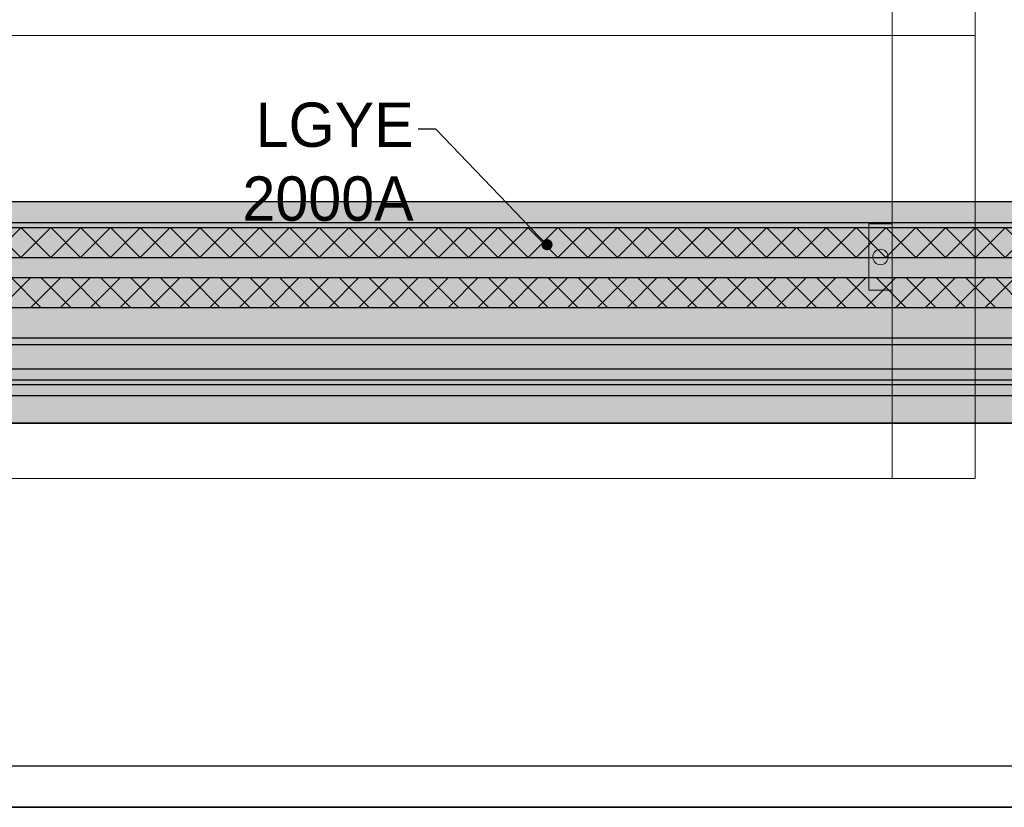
# Model space of a CAD drawing. Header units: millimetres. Extents: x -31 to 6803, y 0 to 664.
# Tile 41 of 118: x 1136 to 1167, y 94 to 119. Entities that reach past the tile are written whole.
import ezdxf
from ezdxf import colors
from ezdxf.entities.mleader import LeaderData, LeaderLine
from ezdxf.enums import TextEntityAlignment as Align
from ezdxf.math import Vec2, Vec3

# ---------------------------------------------------------------- set-up
doc = ezdxf.new("R2010")
doc.units = ezdxf.units.MM
doc.layers.add('!POMOCNICZE', color=8, linetype='Continuous', plot=False)
doc.layers.add('2DE_OBJ_Schneider-Front_Plates', color=7, linetype='Continuous', lineweight=0)
doc.layers.add('2DE_OBJ_Schneider-Mounting_Plates', color=7, linetype='Continuous', lineweight=25)
doc.styles.add('CP_ATTR', font='arial.ttf')
doc.linetypes.add('CPFLEX', pattern='A,0.0001,-0.2,[131,LTYPESHP.SHX,S=0.2,R=0,X=-0.2,Y=0],-0.4,[131,LTYPESHP.SHX,S=0.2,R=180,X=0.2,Y=0],-0.2', length=0.8001)
pattern_1 = [(45, (748.525, -50), (-6.73519, 6.73519), []), (135, (748.525, -50), (-6.73519, -6.73519), [])]

# ---------------------------------------------------------------- blocks, each defined once
blk = doc.blocks.new('*U147')
at = {"true_color": 0x939598}
h = blk.add_hatch(color=252, dxfattribs=at)
h.dxf.hatch_style = 1
h.paths.add_polyline_path([(722.06, 40.5), (722.06, 50), (0, 50), (0, 40.5)])
at = {"true_color": 0x636466}
h = blk.add_hatch(color=251, dxfattribs=at)
h.dxf.hatch_style = 1
h.paths.add_polyline_path([(0, 40.5), (0, 38.25), (722.06, 38.25), (722.06, 40.5)])
h = blk.add_hatch(color=30)
h.dxf.hatch_style = 1
h.paths.add_polyline_path([(722.06, 24.75), (722.06, 38.25), (0, 38.25), (0, 24.75)])
at = {"true_color": 0x939598}
h = blk.add_hatch(color=252, dxfattribs=at)
h.dxf.hatch_style = 1
h.paths.add_polyline_path([(0, 24.75), (0, 15.75), (722.06, 15.75), (722.06, 24.75)])
h = blk.add_hatch(color=30)
h.dxf.hatch_style = 1
h.paths.add_polyline_path([(0, 15.75), (0, 2.25), (722.06, 2.25), (722.06, 15.75)])
h = blk.add_hatch(color=252, dxfattribs=at)
h.dxf.hatch_style = 1
h.paths.add_polyline_path([(722.06, -11.5), (722.06, 2.25), (0, 2.25), (0, -11.5)])
at = {"true_color": 0x636466}
h = blk.add_hatch(color=251, dxfattribs=at)
h.dxf.hatch_style = 1
h.paths.add_polyline_path([(722.06, -14.5), (722.06, -11.5), (0, -11.5), (0, -14.5)])
at = {"true_color": 0x939598}
h = blk.add_hatch(color=252, dxfattribs=at)
h.dxf.hatch_style = 1
h.paths.add_polyline_path([(722.06, -25.5), (722.06, -14.5), (0, -14.5), (0, -25.5)])
at = {"true_color": 0x636466}
h = blk.add_hatch(color=251, dxfattribs=at)
h.dxf.hatch_style = 1
h.paths.add_polyline_path([(0, -25.5), (0, -30.5), (722.06, -30.5), (722.06, -25.5)])
at = {"true_color": 0x939598}
h = blk.add_hatch(color=252, dxfattribs=at)
h.dxf.hatch_style = 1
h.paths.add_polyline_path([(722.06, -32.54), (722.06, -30.5), (0, -30.5), (0, -32.54)])
at = {"true_color": 0x636466}
h = blk.add_hatch(color=251, dxfattribs=at)
h.dxf.hatch_style = 1
h.paths.add_polyline_path([(722.06, -37.5), (722.06, -32.54), (0, -32.54), (0, -37.5)])
at = {"true_color": 0x939598}
h = blk.add_hatch(color=252, dxfattribs=at)
h.dxf.hatch_style = 1
h.paths.add_polyline_path([(722.06, -50), (722.06, -37.5), (0, -37.5), (0, -50)])
for p, q in [((0, 50), (722.06, 50)), ((0, 40.5), (722.06, 40.5)), ((0, 38.25), (722.06, 38.25)), ((0, 24.75), (722.06, 24.75)), ((0, 15.75), (722.06, 15.75)), ((0, 2.25), (722.06, 2.25)), ((0, -11.5), (722.06, -11.5)), ((0, -14.5), (722.06, -14.5)), ((0, -25.5), (722.06, -25.5)), ((0, -30.5), (722.06, -30.5)), ((0, -32.54), (722.06, -32.54)), ((0, -37.5), (722.06, -37.5)), ((0, -50), (722.06, -50)), ((722.06, -50), (0, -50))]:
    blk.add_line(p, q)
blk = doc.blocks.new('_Dot')
at = {"color": 0, "linetype": 'ByBlock', "lineweight": -2}
blk.add_line((-0.5, 0), (-1, 0), dxfattribs=at)
at = {"color": 0, "linetype": 'ByBlock', "const_width": 0.5}
blk.add_lwpolyline([(-0.25, 0, 1), (0.25, 0, 1)], format="xyb", close=True, dxfattribs=at)
blk = doc.blocks.new('*U180')
at = {"true_color": 0x939598}
h = blk.add_hatch(color=252, dxfattribs=at)
h.dxf.hatch_style = 1
h.paths.add_polyline_path([(826.92, 40.5), (826.92, 50), (0, 50), (0, 40.5)])
at = {"true_color": 0x636466}
h = blk.add_hatch(color=251, dxfattribs=at)
h.dxf.hatch_style = 1
h.paths.add_polyline_path([(0, 40.5), (0, 38.25), (826.92, 38.25), (826.92, 40.5)])
h = blk.add_hatch()
h.set_pattern_fill('ANSI37', color=150, scale=3)
h.set_pattern_definition(pattern_1)
h.paths.add_polyline_path([(826.92, 24.75), (826.92, 38.25), (0, 38.25), (0, 24.75)])
at = {"true_color": 0x939598}
h = blk.add_hatch(color=252, dxfattribs=at)
h.dxf.hatch_style = 1
h.paths.add_polyline_path([(0, 24.75), (0, 15.75), (826.92, 15.75), (826.92, 24.75)])
h = blk.add_hatch()
h.set_pattern_fill('ANSI37', color=150, scale=3)
h.set_pattern_definition(pattern_1)
h.paths.add_polyline_path([(0, 15.75), (0, 2.25), (826.92, 2.25), (826.92, 15.75)])
h = blk.add_hatch(color=252, dxfattribs=at)
h.dxf.hatch_style = 1
h.paths.add_polyline_path([(826.92, -11.5), (826.92, 2.25), (0, 2.25), (0, -11.5)])
at = {"true_color": 0x636466}
h = blk.add_hatch(color=251, dxfattribs=at)
h.dxf.hatch_style = 1
h.paths.add_polyline_path([(826.92, -14.5), (826.92, -11.5), (0, -11.5), (0, -14.5)])
at = {"true_color": 0x939598}
h = blk.add_hatch(color=252, dxfattribs=at)
h.dxf.hatch_style = 1
h.paths.add_polyline_path([(826.92, -25.5), (826.92, -14.5), (0, -14.5), (0, -25.5)])
at = {"true_color": 0x636466}
h = blk.add_hatch(color=251, dxfattribs=at)
h.dxf.hatch_style = 1
h.paths.add_polyline_path([(0, -25.5), (0, -30.5), (826.92, -30.5), (826.92, -25.5)])
at = {"true_color": 0x939598}
h = blk.add_hatch(color=252, dxfattribs=at)
h.dxf.hatch_style = 1
h.paths.add_polyline_path([(826.92, -32.54), (826.92, -30.5), (0, -30.5), (0, -32.54)])
at = {"true_color": 0x636466}
h = blk.add_hatch(color=251, dxfattribs=at)
h.dxf.hatch_style = 1
h.paths.add_polyline_path([(826.92, -37.5), (826.92, -32.54), (0, -32.54), (0, -37.5)])
at = {"true_color": 0x939598}
h = blk.add_hatch(color=252, dxfattribs=at)
h.dxf.hatch_style = 1
h.paths.add_polyline_path([(826.92, -50), (826.92, -37.5), (0, -37.5), (0, -50)])
for p, q in [((0, 50), (826.92, 50)), ((0, 40.5), (826.92, 40.5)), ((0, 38.25), (826.92, 38.25)), ((0, 24.75), (826.92, 24.75)), ((0, 15.75), (826.92, 15.75)), ((0, 2.25), (826.92, 2.25)), ((0, -11.5), (826.92, -11.5)), ((0, -14.5), (826.92, -14.5)), ((0, -25.5), (826.92, -25.5)), ((0, -30.5), (826.92, -30.5)), ((0, -32.54), (826.92, -32.54)), ((0, -37.5), (826.92, -37.5)), ((0, -50), (826.92, -50)), ((826.92, -50), (0, -50))]:
    blk.add_line(p, q)
blk = doc.blocks.new('2d_prismap_plytcz_650_4m_se66_zu01t60')
at = {"lineweight": 0}
for p, q in [((575, 0), (534.53, 0)), ((575, -200), (575, 0)), ((37.5, -200), (537.5, -200)), ((537.5, -200), (575, -200))]:
    blk.add_line(p, q, dxfattribs=at)
at = {"layer": '2DE_OBJ_Schneider-Front_Plates', "lineweight": 0}
for p, q in [((37.5, 0), (537.5, 0)), ((537.5, 0), (537.5, -200)), ((537.5, -200), (37.5, -200))]:
    blk.add_line(p, q, dxfattribs=at)
blk.add_lwpolyline([(537.5, -115), (527, -115), (527, -85), (537.5, -85)], dxfattribs=at)
blk.add_circle((532.25, -100), 3.5, dxfattribs=at)
at = {"lineweight": 0, "style": 'CP_ATTR', "flags": 9}
for tag, p in [('MARK3', (0, 0.01)), ('FUNCTION', (0, 0.01)), ('CHARACTER', (0, 0.01)), ('PRODUCER', (0, 0.01)), ('ORDER-NO', (0, 0.01)), ('PRODUCT-TYPE', (0, 0.01)), ('ARTICLE', (0, 0.01)), ('NAME', (0, 0.01)), ('OTHER', (0, 0)), ('LINK', (0, 0)), ('IP', (0, 0)), ('NUMBER_OF_POLES', (0, 0)), ('POWER_LOSSES', (0, 0)), ('POWER', (0, 0)), ('VOLTAGE', (0, 0)), ('CURRENT', (0.01, 0.01)), ('MARK2', (0.01, 0.01)), ('GROUP', (0.01, 0)), ('NUMBER', (0.01, 0)), ('TEXT_01', (0.01, 0))]:
    blk.add_attdef(tag, text='', height=0.0005, dxfattribs=at).set_placement(p, align=Align.MIDDLE_LEFT)
at = {"linetype": 'ByBlock', "lineweight": 0, "style": 'CP_ATTR', "flags": 9}
blk.add_attdef('WEIGHT', text='', height=0.0005, dxfattribs=at).set_placement((0, 0), align=Align.MIDDLE_LEFT)
blk = doc.blocks.new('2d_prismap_din_650mm_4m_se38_ftw522e')
at = {"lineweight": 0}
for p, q in [((575, -200), (575, 0)), ((0, -200), (575, -200))]:
    blk.add_line(p, q, dxfattribs=at)
at = {"layer": '2DE_OBJ_Schneider-Front_Plates', "lineweight": 0}
blk.add_lwpolyline([(537.5, 0), (37.5, 0), (37.5, -200), (537.5, -200)], close=True, dxfattribs=at)
at = {"lineweight": 0, "style": 'CP_ATTR', "flags": 9}
for tag, p in [('MARK3', (0, 0.01)), ('FUNCTION', (0, 0.01)), ('CHARACTER', (0, 0.01)), ('PRODUCER', (0, 0.01)), ('ORDER-NO', (0, 0.01)), ('PRODUCT-TYPE', (0, 0.01)), ('ARTICLE', (0, 0.01)), ('NAME', (0, 0.01)), ('OTHER', (0, 0)), ('LINK', (0, 0)), ('IP', (0, 0)), ('NUMBER_OF_POLES', (0, 0)), ('POWER_LOSSES', (0, 0)), ('POWER', (0, 0)), ('VOLTAGE', (0, 0)), ('CURRENT', (0.01, 0.01)), ('MARK2', (0.01, 0.01)), ('GROUP', (0.01, 0)), ('NUMBER', (0.01, 0)), ('TEXT_01', (0.01, 0))]:
    blk.add_attdef(tag, text='', height=0.0005, dxfattribs=at).set_placement(p, align=Align.MIDDLE_LEFT)
at = {"linetype": 'ByBlock', "lineweight": 0, "style": 'CP_ATTR', "flags": 9}
blk.add_attdef('WEIGHT', text='', height=0.0005, dxfattribs=at).set_placement((0, 0), align=Align.MIDDLE_LEFT)

msp = doc.modelspace()

# ---------------------------------------------------------------- linework, layer by layer
at = {"layer": '!POMOCNICZE'}
msp.add_line((3, 95), (6803, 95), dxfattribs=at)
at = {"color": 1, "linetype": 'CPFLEX', "lineweight": 35}
msp.add_lwpolyline([(1111.604, 237.16), (1111.604, 93.694), (1178.382, 93.694)], dxfattribs=at)

# ---------------------------------------------------------------- block references
at = {"xscale": 0.06999999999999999, "yscale": 0.06999999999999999, "zscale": 0.06999999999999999}
for name in ['*U147', '*U180']:
    msp.add_blockref(name, (1120.497, 109.334), dxfattribs=at)
at = {"layer": '2DE_OBJ_Schneider-Mounting_Plates', "xscale": 0.06999999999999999, "yscale": 0.06999999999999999, "zscale": 0.06999999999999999}
for name, p in [('2d_prismap_din_650mm_4m_se38_ftw522e', (1126.206, 132.084)), ('2d_prismap_plytcz_650_4m_se66_zu01t60', (1126.206, 118.084))]:
    msp.add_blockref(name, p, dxfattribs=at)

# ---------------------------------------------------------------- leaders
ml = msp.add_multileader_mtext('Standard')
ml.set_content('LGYE 2000A', color=256)
ml.set_leader_properties()
ml.set_arrow_properties(name='DOT')
ml.build(insert=Vec2(0, 0))
ml.multileader.update_dxf_attribs({"dogleg_length": 0.8, "arrow_head_size": 0.35})
ctx = ml.context
ctx.base_point, ctx.char_height, ctx.arrow_head_size, ctx.landing_gap_size, ctx.plane_origin = Vec3(1135.732, 115.123), 1.4, 0.35, 0.14, Vec3(1152.921, 111.473)
ctx.text_align_type, ctx.attachment_type = 2, 2
notes = []
notes.append((ctx, [(0, (1, 1, 0), (1149.405, 115.123), (-1, 0), 0.56, [(0, [(1152.921, 111.473)], 0, [])])]))
ctx.mtext.insert, ctx.mtext.width, ctx.mtext.alignment, ctx.mtext.flow_direction = Vec3(1148.705, 115.963), 0.04557, 3, 5
for ctx, leaders in notes:
    for number, flags, end, landing, length, lines in leaders:
        leader = LeaderData()
        leader.index, (leader.has_last_leader_line, leader.has_dogleg_vector, leader.attachment_direction) = number, flags
        leader.last_leader_point, leader.dogleg_vector, leader.dogleg_length = Vec3(end), Vec3(landing), length
        for number, points, colour, breaks in lines:
            line = LeaderLine()
            line.index, line.vertices, line.color, line.breaks = number, Vec3.list(points), colors.encode_raw_color(colour), breaks
            leader.lines.append(line)
        ctx.leaders.append(leader)

doc.saveas('drawing.dxf')
